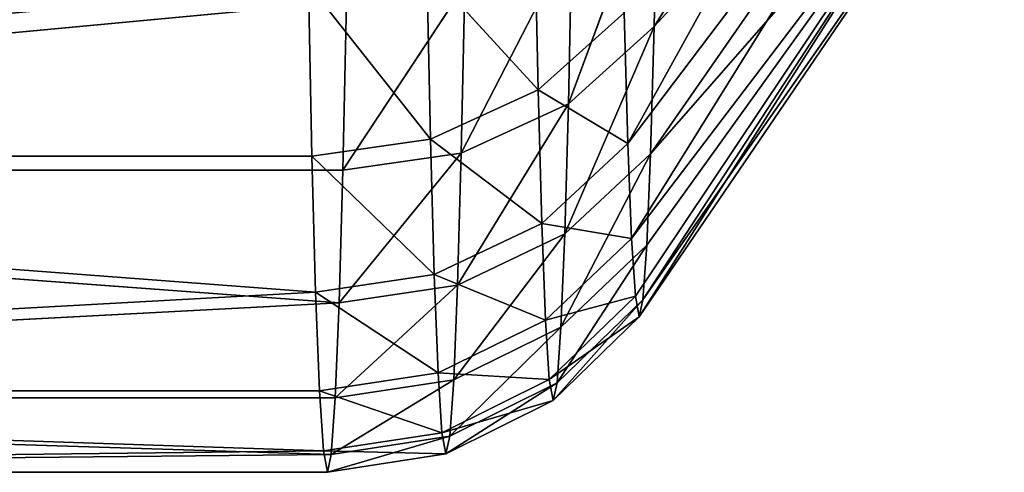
# Model space of a CAD drawing. Extents: x 243 to 718, y 0 to 178.
# Tile 95 of 157: x 507.143 to 507.749, y 166.677 to 166.956. Entities that reach past the tile are written whole.
import ezdxf

# ---------------------------------------------------------------- set-up
doc = ezdxf.new("R2010")
doc.units = 0
doc.header["$LTSCALE"] = 25.4
doc.layers.get('0').update_dxf_attribs({"color": 13, "linetype": 'CONTINUOUS'})

# ---------------------------------------------------------------- blocks, each defined once
blk = doc.blocks.new('EYE-FLEX-S-9070-9068-90671')
at = {"color": 7}
for p, q in [((50.97942, 169.59189, 48.35902), (50.9594, 169.93068, 48.14355)), ((50.97942, 169.59189, 48.35902), (50.9594, 169.93068, 48.14355)), ((49.36117, 169.51968, 48.37511), (49.22579, 169.90753, 48.16079)), ((49.36117, 169.51968, 48.37511), (49.22579, 169.90753, 48.16079)), ((50.68185, 169.82292, 48.14631), (50.75693, 169.5134, 48.36123)), ((50.97942, 169.59189, 48.35902), (50.68185, 169.82292, 48.14631)), ((50.97942, 169.59189, 48.35902), (50.68185, 169.82292, 48.14631)), ((50.68185, 169.82292, 48.14631), (50.75693, 169.5134, 48.36123)), ((49.36117, 169.51968, 48.37511), (49.50612, 169.80722, 48.158)), ((49.36117, 169.51968, 48.37511), (49.50612, 169.80722, 48.158)), ((49.58977, 169.46132, 48.37283), (49.50612, 169.80722, 48.158)), ((49.58977, 169.46132, 48.37283), (49.50612, 169.80722, 48.158)), ((50.29428, 169.42354, 48.36583), (50.39179, 169.75574, 48.1492)), ((50.29428, 169.42354, 48.36583), (50.39179, 169.75574, 48.1492)), ((50.39179, 169.75574, 48.1492), (50.52781, 169.45711, 48.36351)), ((50.75693, 169.5134, 48.36123), (50.39179, 169.75574, 48.1492)), ((50.75693, 169.5134, 48.36123), (50.39179, 169.75574, 48.1492)), ((50.39179, 169.75574, 48.1492), (50.52781, 169.45711, 48.36351)), ((49.58977, 169.46132, 48.37283), (49.79788, 169.74782, 48.1551)), ((49.58977, 169.46132, 48.37283), (49.79788, 169.74782, 48.1551)), ((50.05858, 169.41301, 48.36818), (49.79788, 169.74782, 48.1551)), ((49.82299, 169.42566, 48.37051), (49.79788, 169.74782, 48.1551)), ((50.05858, 169.41301, 48.36818), (49.79788, 169.74782, 48.1551)), ((49.82299, 169.42566, 48.37051), (49.79788, 169.74782, 48.1551)), ((50.09512, 169.73055, 48.15215), (50.05858, 169.41301, 48.36818)), ((50.09512, 169.73055, 48.15215), (50.05858, 169.41301, 48.36818)), ((50.09512, 169.73055, 48.15215), (50.29428, 169.42354, 48.36583)), ((50.09512, 169.73055, 48.15215), (50.29428, 169.42354, 48.36583)), ((51.19315, 169.6918, 48.3569), (50.97942, 169.59189, 48.35902)), ((51.19315, 169.6918, 48.3569), (50.97942, 169.59189, 48.35902)), ((50.99942, 169.54427, 48.41171), (51.19315, 169.6918, 48.3569)), ((50.99942, 169.54427, 48.41171), (51.19315, 169.6918, 48.3569)), ((49.12002, 169.55272, 48.43039), (48.90264, 169.65674, 48.43255)), ((49.12002, 169.55272, 48.43039), (48.90264, 169.65674, 48.43255)), ((51.21772, 169.64632, 48.40954), (50.99942, 169.54427, 48.41171)), ((51.21772, 169.64632, 48.40954), (50.99942, 169.54427, 48.41171)), ((51.01255, 169.51376, 48.4776), (51.21772, 169.64632, 48.40954)), ((51.01255, 169.51376, 48.4776), (51.21772, 169.64632, 48.40954)), ((49.10793, 169.52234, 48.49653), (48.88763, 169.62775, 48.49872)), ((48.88763, 169.62775, 48.49872), (49.12002, 169.55272, 48.43039)), ((48.88763, 169.62775, 48.49872), (49.12002, 169.55272, 48.43039)), ((49.10793, 169.52234, 48.49653), (48.88763, 169.62775, 48.49872)), ((48.88297, 169.61777, 48.57167), (49.10426, 169.51187, 48.56948)), ((48.88297, 169.61777, 48.57167), (49.10426, 169.51187, 48.56948)), ((48.88297, 169.61777, 48.57167), (49.10793, 169.52234, 48.49653)), ((48.88297, 169.61777, 48.57167), (49.10793, 169.52234, 48.49653)), ((51.23378, 169.61719, 48.4754), (51.01255, 169.51376, 48.4776)), ((51.23378, 169.61719, 48.4754), (51.01255, 169.51376, 48.4776)), ((51.01757, 169.50327, 48.55046), (51.23378, 169.61719, 48.4754)), ((51.01757, 169.50327, 48.55046), (51.23378, 169.61719, 48.4754)), ((51.01757, 169.50327, 48.55046), (51.23981, 169.60716, 48.54825)), ((51.01757, 169.50327, 48.55046), (51.23981, 169.60716, 48.54825)), ((51.23981, 169.60716, 48.54825), (51.02855, 169.50327, 49.6554)), ((51.23981, 169.60716, 48.54825), (51.02855, 169.50327, 49.6554)), ((49.12002, 169.55272, 48.43039), (49.13939, 169.60017, 48.37731)), ((49.12002, 169.55272, 48.43039), (49.13939, 169.60017, 48.37731)), ((49.36117, 169.51968, 48.37511), (49.13939, 169.60017, 48.37731)), ((49.36117, 169.51968, 48.37511), (49.13939, 169.60017, 48.37731)), ((50.97942, 169.59189, 48.35902), (50.75693, 169.5134, 48.36123)), ((50.97942, 169.59189, 48.35902), (50.75693, 169.5134, 48.36123)), ((50.77216, 169.4641, 48.41397), (50.97942, 169.59189, 48.35902)), ((50.77216, 169.4641, 48.41397), (50.97942, 169.59189, 48.35902)), ((50.99942, 169.54427, 48.41171), (50.97942, 169.59189, 48.35902)), ((50.99942, 169.54427, 48.41171), (50.97942, 169.59189, 48.35902)), ((49.10793, 169.52234, 48.49653), (49.12002, 169.55272, 48.43039)), ((49.10793, 169.52234, 48.49653), (49.12002, 169.55272, 48.43039)), ((49.34654, 169.47052, 48.42814), (49.12002, 169.55272, 48.43039)), ((49.12002, 169.55272, 48.43039), (49.36117, 169.51968, 48.37511)), ((49.12002, 169.55272, 48.43039), (49.36117, 169.51968, 48.37511)), ((49.34654, 169.47052, 48.42814), (49.12002, 169.55272, 48.43039)), ((50.99942, 169.54427, 48.41171), (50.77216, 169.4641, 48.41397)), ((50.99942, 169.54427, 48.41171), (50.77216, 169.4641, 48.41397)), ((50.78224, 169.43253, 48.47989), (50.99942, 169.54427, 48.41171)), ((50.78224, 169.43253, 48.47989), (50.99942, 169.54427, 48.41171)), ((51.01255, 169.51376, 48.4776), (50.99942, 169.54427, 48.41171)), ((51.01255, 169.51376, 48.4776), (50.99942, 169.54427, 48.41171)), ((49.10426, 169.51187, 48.56948), (49.10793, 169.52234, 48.49653)), ((49.10426, 169.51187, 48.56948), (49.10793, 169.52234, 48.49653)), ((49.33749, 169.43903, 48.49425), (49.10793, 169.52234, 48.49653)), ((49.10793, 169.52234, 48.49653), (49.34654, 169.47052, 48.42814)), ((49.10793, 169.52234, 48.49653), (49.34654, 169.47052, 48.42814)), ((49.33749, 169.43903, 48.49425), (49.10793, 169.52234, 48.49653)), ((49.34654, 169.47052, 48.42814), (49.36117, 169.51968, 48.37511)), ((49.34654, 169.47052, 48.42814), (49.36117, 169.51968, 48.37511)), ((49.58977, 169.46132, 48.37283), (49.36117, 169.51968, 48.37511)), ((49.58977, 169.46132, 48.37283), (49.36117, 169.51968, 48.37511)), ((49.10426, 169.51187, 48.56948), (49.11525, 169.51187, 49.67442)), ((49.10426, 169.51187, 48.56948), (49.11525, 169.51187, 49.67442)), ((49.10426, 169.51187, 48.56948), (49.33487, 169.42819, 48.56718)), ((49.10426, 169.51187, 48.56948), (49.33487, 169.42819, 48.56718)), ((49.10426, 169.51187, 48.56948), (49.33749, 169.43903, 48.49425)), ((49.10426, 169.51187, 48.56948), (49.33749, 169.43903, 48.49425)), ((49.33487, 169.42819, 48.56718), (49.11525, 169.51187, 49.67442)), ((49.33487, 169.42819, 48.56718), (49.11525, 169.51187, 49.67442)), ((50.75693, 169.5134, 48.36123), (50.52781, 169.45711, 48.36351)), ((50.75693, 169.5134, 48.36123), (50.52781, 169.45711, 48.36351)), ((50.53815, 169.4066, 48.4163), (50.75693, 169.5134, 48.36123)), ((50.53815, 169.4066, 48.4163), (50.75693, 169.5134, 48.36123)), ((50.77216, 169.4641, 48.41397), (50.75693, 169.5134, 48.36123)), ((50.77216, 169.4641, 48.41397), (50.75693, 169.5134, 48.36123)), ((51.01255, 169.51376, 48.4776), (50.78224, 169.43253, 48.47989)), ((51.01255, 169.51376, 48.4776), (50.78224, 169.43253, 48.47989)), ((50.78621, 169.42166, 48.55276), (51.01255, 169.51376, 48.4776)), ((50.78621, 169.42166, 48.55276), (51.01255, 169.51376, 48.4776)), ((51.01757, 169.50327, 48.55046), (51.01255, 169.51376, 48.4776)), ((51.01757, 169.50327, 48.55046), (51.01255, 169.51376, 48.4776)), ((50.78621, 169.42166, 48.55276), (51.02855, 169.50327, 49.6554)), ((50.78621, 169.42166, 48.55276), (51.01757, 169.50327, 48.55046)), ((50.78621, 169.42166, 48.55276), (51.02855, 169.50327, 49.6554)), ((50.78621, 169.42166, 48.55276), (51.01757, 169.50327, 48.55046)), ((51.01757, 169.50327, 48.55046), (51.02855, 169.50327, 49.6554)), ((51.01757, 169.50327, 48.55046), (51.02855, 169.50327, 49.6554)), ((49.33749, 169.43903, 48.49425), (49.34654, 169.47052, 48.42814)), ((49.33749, 169.43903, 48.49425), (49.34654, 169.47052, 48.42814)), ((49.58003, 169.4109, 48.42582), (49.34654, 169.47052, 48.42814)), ((49.34654, 169.47052, 48.42814), (49.58977, 169.46132, 48.37283)), ((49.34654, 169.47052, 48.42814), (49.58977, 169.46132, 48.37283)), ((49.58003, 169.4109, 48.42582), (49.34654, 169.47052, 48.42814)), ((50.77216, 169.4641, 48.41397), (50.53815, 169.4066, 48.4163)), ((50.77216, 169.4641, 48.41397), (50.53815, 169.4066, 48.4163)), ((50.54509, 169.37425, 48.48225), (50.77216, 169.4641, 48.41397)), ((50.54509, 169.37425, 48.48225), (50.77216, 169.4641, 48.41397)), ((50.78224, 169.43253, 48.47989), (50.77216, 169.4641, 48.41397)), ((50.78224, 169.43253, 48.47989), (50.77216, 169.4641, 48.41397)), ((49.58003, 169.4109, 48.42582), (49.58977, 169.46132, 48.37283)), ((49.58003, 169.4109, 48.42582), (49.58977, 169.46132, 48.37283)), ((49.82299, 169.42566, 48.37051), (49.58977, 169.46132, 48.37283)), ((49.82299, 169.42566, 48.37051), (49.58977, 169.46132, 48.37283)), ((50.52781, 169.45711, 48.36351), (50.29428, 169.42354, 48.36583)), ((50.52781, 169.45711, 48.36351), (50.29428, 169.42354, 48.36583)), ((50.29962, 169.37231, 48.41867), (50.52781, 169.45711, 48.36351)), ((50.29962, 169.37231, 48.41867), (50.52781, 169.45711, 48.36351)), ((50.53815, 169.4066, 48.4163), (50.52781, 169.45711, 48.36351)), ((50.53815, 169.4066, 48.4163), (50.52781, 169.45711, 48.36351)), ((49.33487, 169.42819, 48.56718), (49.33749, 169.43903, 48.49425)), ((49.33487, 169.42819, 48.56718), (49.33749, 169.43903, 48.49425)), ((49.57412, 169.37862, 48.4919), (49.33749, 169.43903, 48.49425)), ((49.33749, 169.43903, 48.49425), (49.58003, 169.4109, 48.42582)), ((49.33749, 169.43903, 48.49425), (49.58003, 169.4109, 48.42582)), ((49.57412, 169.37862, 48.4919), (49.33749, 169.43903, 48.49425)), ((50.78224, 169.43253, 48.47989), (50.54509, 169.37425, 48.48225)), ((50.78224, 169.43253, 48.47989), (50.54509, 169.37425, 48.48225)), ((50.54797, 169.36311, 48.55513), (50.78224, 169.43253, 48.47989)), ((50.54797, 169.36311, 48.55513), (50.78224, 169.43253, 48.47989)), ((50.78621, 169.42166, 48.55276), (50.78224, 169.43253, 48.47989)), ((50.78621, 169.42166, 48.55276), (50.78224, 169.43253, 48.47989)), ((49.33487, 169.42819, 48.56718), (49.58356, 169.36751, 49.66976)), ((49.33487, 169.42819, 48.56718), (49.57258, 169.36751, 48.56482)), ((49.33487, 169.42819, 48.56718), (49.58356, 169.36751, 49.66976)), ((49.33487, 169.42819, 48.56718), (49.57258, 169.36751, 48.56482)), ((49.33487, 169.42819, 48.56718), (49.57412, 169.37862, 48.4919)), ((49.33487, 169.42819, 48.56718), (49.57412, 169.37862, 48.4919)), ((49.58003, 169.4109, 48.42582), (49.82299, 169.42566, 48.37051)), ((49.58003, 169.4109, 48.42582), (49.82299, 169.42566, 48.37051)), ((49.81824, 169.37448, 48.42345), (49.82299, 169.42566, 48.37051)), ((49.81824, 169.37448, 48.42345), (49.82299, 169.42566, 48.37051)), ((50.05858, 169.41301, 48.36818), (49.82299, 169.42566, 48.37051)), ((50.05858, 169.41301, 48.36818), (49.82299, 169.42566, 48.37051)), ((50.29428, 169.42354, 48.36583), (50.05858, 169.41301, 48.36818)), ((50.29428, 169.42354, 48.36583), (50.05858, 169.41301, 48.36818)), ((50.05888, 169.36157, 48.42106), (50.29428, 169.42354, 48.36583)), ((50.05888, 169.36157, 48.42106), (50.29428, 169.42354, 48.36583)), ((50.29962, 169.37231, 48.41867), (50.29428, 169.42354, 48.36583)), ((50.29962, 169.37231, 48.41867), (50.29428, 169.42354, 48.36583)), ((50.54797, 169.36311, 48.55513), (50.78621, 169.42166, 48.55276)), ((50.54797, 169.36311, 48.55513), (50.78621, 169.42166, 48.55276)), ((50.78621, 169.42166, 48.55276), (50.55895, 169.36311, 49.66007)), ((50.78621, 169.42166, 48.55276), (50.55895, 169.36311, 49.66007)), ((49.57412, 169.37862, 48.4919), (49.58003, 169.4109, 48.42582)), ((49.57412, 169.37862, 48.4919), (49.58003, 169.4109, 48.42582)), ((49.81824, 169.37448, 48.42345), (49.58003, 169.4109, 48.42582)), ((49.81824, 169.37448, 48.42345), (49.58003, 169.4109, 48.42582)), ((49.81824, 169.37448, 48.42345), (50.05858, 169.41301, 48.36818)), ((49.81824, 169.37448, 48.42345), (50.05858, 169.41301, 48.36818)), ((50.05888, 169.36157, 48.42106), (50.05858, 169.41301, 48.36818)), ((50.05888, 169.36157, 48.42106), (50.05858, 169.41301, 48.36818)), ((50.53815, 169.4066, 48.4163), (50.29962, 169.37231, 48.41867)), ((50.53815, 169.4066, 48.4163), (50.29962, 169.37231, 48.41867)), ((50.30336, 169.33949, 48.48465), (50.53815, 169.4066, 48.4163)), ((50.30336, 169.33949, 48.48465), (50.53815, 169.4066, 48.4163)), ((50.54509, 169.37425, 48.48225), (50.53815, 169.4066, 48.4163)), ((50.54509, 169.37425, 48.48225), (50.53815, 169.4066, 48.4163)), ((49.57258, 169.36751, 48.56482), (49.57412, 169.37862, 48.4919)), ((49.57258, 169.36751, 48.56482), (49.57412, 169.37862, 48.4919)), ((49.81552, 169.34169, 48.4895), (49.57412, 169.37862, 48.4919)), ((49.57412, 169.37862, 48.4919), (49.81824, 169.37448, 48.42345)), ((49.57412, 169.37862, 48.4919), (49.81824, 169.37448, 48.42345)), ((49.81552, 169.34169, 48.4895), (49.57412, 169.37862, 48.4919)), ((49.81552, 169.34169, 48.4895), (49.81824, 169.37448, 48.42345)), ((49.81552, 169.34169, 48.4895), (49.81824, 169.37448, 48.42345)), ((50.05888, 169.36157, 48.42106), (49.81824, 169.37448, 48.42345)), ((50.05888, 169.36157, 48.42106), (49.81824, 169.37448, 48.42345)), ((50.29962, 169.37231, 48.41867), (50.05888, 169.36157, 48.42106)), ((50.29962, 169.37231, 48.41867), (50.05888, 169.36157, 48.42106)), ((50.05938, 169.32861, 48.48707), (50.29962, 169.37231, 48.41867)), ((50.05938, 169.32861, 48.48707), (50.29962, 169.37231, 48.41867)), ((50.30336, 169.33949, 48.48465), (50.29962, 169.37231, 48.41867)), ((50.30336, 169.33949, 48.48465), (50.29962, 169.37231, 48.41867)), ((50.54509, 169.37425, 48.48225), (50.30336, 169.33949, 48.48465)), ((50.54509, 169.37425, 48.48225), (50.30336, 169.33949, 48.48465)), ((50.30514, 169.3282, 48.55754), (50.54509, 169.37425, 48.48225)), ((50.30514, 169.3282, 48.55754), (50.54509, 169.37425, 48.48225)), ((50.54797, 169.36311, 48.55513), (50.54509, 169.37425, 48.48225)), ((50.54797, 169.36311, 48.55513), (50.54509, 169.37425, 48.48225)), ((49.57258, 169.36751, 48.56482), (49.58356, 169.36751, 49.66976)), ((49.57258, 169.36751, 48.56482), (49.58356, 169.36751, 49.66976)), ((49.57258, 169.36751, 48.56482), (49.81509, 169.33041, 48.56241)), ((49.57258, 169.36751, 48.56482), (49.81509, 169.33041, 48.56241)), ((49.57258, 169.36751, 48.56482), (49.81552, 169.34169, 48.4895)), ((49.57258, 169.36751, 48.56482), (49.81552, 169.34169, 48.4895)), ((49.81509, 169.33041, 48.56241), (49.58356, 169.36751, 49.66976)), ((49.81509, 169.33041, 48.56241), (49.58356, 169.36751, 49.66976)), ((49.81552, 169.34169, 48.4895), (50.05888, 169.36157, 48.42106)), ((49.81552, 169.34169, 48.4895), (50.05888, 169.36157, 48.42106)), ((50.05938, 169.32861, 48.48707), (50.05888, 169.36157, 48.42106)), ((50.05938, 169.32861, 48.48707), (50.05888, 169.36157, 48.42106)), ((50.30514, 169.3282, 48.55754), (50.55895, 169.36311, 49.66007)), ((50.30514, 169.3282, 48.55754), (50.54797, 169.36311, 48.55513)), ((50.30514, 169.3282, 48.55754), (50.55895, 169.36311, 49.66007)), ((50.30514, 169.3282, 48.55754), (50.54797, 169.36311, 48.55513)), ((50.54797, 169.36311, 48.55513), (50.55895, 169.36311, 49.66007)), ((50.54797, 169.36311, 48.55513), (50.55895, 169.36311, 49.66007)), ((49.81509, 169.33041, 48.56241), (49.81552, 169.34169, 48.4895)), ((49.81509, 169.33041, 48.56241), (49.81552, 169.34169, 48.4895)), ((50.05938, 169.32861, 48.48707), (49.81552, 169.34169, 48.4895)), ((50.05938, 169.32861, 48.48707), (49.81552, 169.34169, 48.4895)), ((50.30336, 169.33949, 48.48465), (50.05938, 169.32861, 48.48707)), ((50.30336, 169.33949, 48.48465), (50.05938, 169.32861, 48.48707)), ((50.06006, 169.31728, 48.55998), (50.30336, 169.33949, 48.48465)), ((50.06006, 169.31728, 48.55998), (50.30336, 169.33949, 48.48465)), ((50.30514, 169.3282, 48.55754), (50.30336, 169.33949, 48.48465)), ((50.30514, 169.3282, 48.55754), (50.30336, 169.33949, 48.48465)), ((49.81509, 169.33041, 48.56241), (50.07104, 169.31728, 49.66492)), ((49.81509, 169.33041, 48.56241), (50.06006, 169.31728, 48.55998)), ((49.81509, 169.33041, 48.56241), (50.07104, 169.31728, 49.66492)), ((49.81509, 169.33041, 48.56241), (50.06006, 169.31728, 48.55998)), ((49.81509, 169.33041, 48.56241), (50.05938, 169.32861, 48.48707)), ((49.81509, 169.33041, 48.56241), (50.05938, 169.32861, 48.48707)), ((50.06006, 169.31728, 48.55998), (50.05938, 169.32861, 48.48707)), ((50.06006, 169.31728, 48.55998), (50.05938, 169.32861, 48.48707)), ((50.06006, 169.31728, 48.55998), (50.30514, 169.3282, 48.55754)), ((50.06006, 169.31728, 48.55998), (50.30514, 169.3282, 48.55754)), ((50.30514, 169.3282, 48.55754), (50.07104, 169.31728, 49.66492)), ((50.30514, 169.3282, 48.55754), (50.07104, 169.31728, 49.66492)), ((50.06006, 169.31728, 48.55998), (50.07104, 169.31728, 49.66492)), ((50.06006, 169.31728, 48.55998), (50.07104, 169.31728, 49.66492))]:
    blk.add_line(p, q, dxfattribs=at)
mesh = blk.add_polyface(dxfattribs=at)
corners = [(50.97942, 169.59189, 48.35902), (50.68185, 169.82292, 48.14631), (50.9594, 169.93068, 48.14355)]
mesh.append_faces([[corners[k] for k in face] for face in [(0, 1, 2)]], dxfattribs={"color": 7})
mesh = blk.add_polyface(dxfattribs=at)
corners = [(51.19315, 169.6918, 48.3569), (50.97942, 169.59189, 48.35902), (50.9594, 169.93068, 48.14355)]
mesh.append_faces([[corners[k] for k in face] for face in [(0, 1, 2)]], dxfattribs={"color": 7})
mesh = blk.add_polyface(dxfattribs=at)
corners = [(49.36117, 169.51968, 48.37511), (49.13939, 169.60017, 48.37731), (49.22579, 169.90753, 48.16079)]
mesh.append_faces([[corners[k] for k in face] for face in [(0, 1, 2)]], dxfattribs={"color": 7})
mesh = blk.add_polyface(dxfattribs=at)
corners = [(49.50612, 169.80722, 48.158), (49.36117, 169.51968, 48.37511), (49.22579, 169.90753, 48.16079)]
mesh.append_faces([[corners[k] for k in face] for face in [(0, 1, 2)]], dxfattribs={"color": 7})
mesh = blk.add_polyface(dxfattribs=at)
corners = [(50.75693, 169.5134, 48.36123), (50.39179, 169.75574, 48.1492), (50.68185, 169.82292, 48.14631)]
mesh.append_faces([[corners[k] for k in face] for face in [(0, 1, 2)]], dxfattribs={"color": 7})
mesh = blk.add_polyface(dxfattribs=at)
corners = [(50.97942, 169.59189, 48.35902), (50.75693, 169.5134, 48.36123), (50.68185, 169.82292, 48.14631)]
mesh.append_faces([[corners[k] for k in face] for face in [(0, 1, 2)]], dxfattribs={"color": 7})
mesh = blk.add_polyface(dxfattribs=at)
corners = [(49.58977, 169.46132, 48.37283), (49.36117, 169.51968, 48.37511), (49.50612, 169.80722, 48.158)]
mesh.append_faces([[corners[k] for k in face] for face in [(0, 1, 2)]], dxfattribs={"color": 7})
mesh = blk.add_polyface(dxfattribs=at)
corners = [(49.79788, 169.74782, 48.1551), (49.58977, 169.46132, 48.37283), (49.50612, 169.80722, 48.158)]
mesh.append_faces([[corners[k] for k in face] for face in [(0, 1, 2)]], dxfattribs={"color": 7})
mesh = blk.add_polyface(dxfattribs=at)
corners = [(50.39179, 169.75574, 48.1492), (50.29428, 169.42354, 48.36583), (50.09512, 169.73055, 48.15215)]
mesh.append_faces([[corners[k] for k in face] for face in [(0, 1, 2)]], dxfattribs={"color": 7})
mesh = blk.add_polyface(dxfattribs=at)
corners = [(50.52781, 169.45711, 48.36351), (50.29428, 169.42354, 48.36583), (50.39179, 169.75574, 48.1492)]
mesh.append_faces([[corners[k] for k in face] for face in [(0, 1, 2)]], dxfattribs={"color": 7})
mesh = blk.add_polyface(dxfattribs=at)
corners = [(50.75693, 169.5134, 48.36123), (50.52781, 169.45711, 48.36351), (50.39179, 169.75574, 48.1492)]
mesh.append_faces([[corners[k] for k in face] for face in [(0, 1, 2)]], dxfattribs={"color": 7})
mesh = blk.add_polyface(dxfattribs=at)
corners = [(49.82299, 169.42566, 48.37051), (49.58977, 169.46132, 48.37283), (49.79788, 169.74782, 48.1551)]
mesh.append_faces([[corners[k] for k in face] for face in [(0, 1, 2)]], dxfattribs={"color": 7})
mesh = blk.add_polyface(dxfattribs=at)
corners = [(50.09512, 169.73055, 48.15215), (50.05858, 169.41301, 48.36818), (49.79788, 169.74782, 48.1551)]
mesh.append_faces([[corners[k] for k in face] for face in [(0, 1, 2)]], dxfattribs={"color": 7})
mesh = blk.add_polyface(dxfattribs=at)
corners = [(50.05858, 169.41301, 48.36818), (49.82299, 169.42566, 48.37051), (49.79788, 169.74782, 48.1551)]
mesh.append_faces([[corners[k] for k in face] for face in [(0, 1, 2)]], dxfattribs={"color": 7})
mesh = blk.add_polyface(dxfattribs=at)
corners = [(48.68409, 169.74484, 49.6787), (48.88297, 169.61777, 48.57167), (49.11525, 169.51187, 49.67442)]
mesh.append_faces([[corners[k] for k in face] for face in [(0, 1, 2)]], dxfattribs={"color": 7})
mesh = blk.add_polyface(dxfattribs=at)
corners = [(50.29428, 169.42354, 48.36583), (50.05858, 169.41301, 48.36818), (50.09512, 169.73055, 48.15215)]
mesh.append_faces([[corners[k] for k in face] for face in [(0, 1, 2)]], dxfattribs={"color": 7})
mesh = blk.add_polyface(dxfattribs=at)
corners = [(51.02855, 169.50327, 49.6554), (51.23981, 169.60716, 48.54825), (51.46178, 169.73235, 49.6511)]
mesh.append_faces([[corners[k] for k in face] for face in [(0, 1, 2)]], dxfattribs={"color": 7})
mesh = blk.add_polyface(dxfattribs=at)
corners = [(51.19315, 169.6918, 48.3569), (50.99942, 169.54427, 48.41171), (50.97942, 169.59189, 48.35902)]
mesh.append_faces([[corners[k] for k in face] for face in [(0, 1, 2)]], dxfattribs={"color": 7})
mesh = blk.add_polyface(dxfattribs=at)
corners = [(51.21772, 169.64632, 48.40954), (50.99942, 169.54427, 48.41171), (51.19315, 169.6918, 48.3569)]
mesh.append_faces([[corners[k] for k in face] for face in [(0, 1, 2)]], dxfattribs={"color": 7})
mesh = blk.add_polyface(dxfattribs=at)
corners = [(48.88763, 169.62775, 48.49872), (48.90264, 169.65674, 48.43255), (49.12002, 169.55272, 48.43039)]
mesh.append_faces([[corners[k] for k in face] for face in [(0, 1, 2)]], dxfattribs={"color": 7})
mesh = blk.add_polyface(dxfattribs=at)
corners = [(49.13939, 169.60017, 48.37731), (49.12002, 169.55272, 48.43039), (48.90264, 169.65674, 48.43255)]
mesh.append_faces([[corners[k] for k in face] for face in [(0, 1, 2)]], dxfattribs={"color": 7})
mesh = blk.add_polyface(dxfattribs=at)
corners = [(51.01255, 169.51376, 48.4776), (50.99942, 169.54427, 48.41171), (51.21772, 169.64632, 48.40954)]
mesh.append_faces([[corners[k] for k in face] for face in [(0, 1, 2)]], dxfattribs={"color": 7})
mesh = blk.add_polyface(dxfattribs=at)
corners = [(51.01255, 169.51376, 48.4776), (51.21772, 169.64632, 48.40954), (51.23378, 169.61719, 48.4754)]
mesh.append_faces([[corners[k] for k in face] for face in [(0, 1, 2)]], dxfattribs={"color": 7})
mesh = blk.add_polyface(dxfattribs=at)
corners = [(48.88297, 169.61777, 48.57167), (48.88763, 169.62775, 48.49872), (49.10793, 169.52234, 48.49653)]
mesh.append_faces([[corners[k] for k in face] for face in [(0, 1, 2)]], dxfattribs={"color": 7})
mesh = blk.add_polyface(dxfattribs=at)
corners = [(48.88763, 169.62775, 48.49872), (49.12002, 169.55272, 48.43039), (49.10793, 169.52234, 48.49653)]
mesh.append_faces([[corners[k] for k in face] for face in [(0, 1, 2)]], dxfattribs={"color": 7})
mesh = blk.add_polyface(dxfattribs=at)
corners = [(49.11525, 169.51187, 49.67442), (48.88297, 169.61777, 48.57167), (49.10426, 169.51187, 48.56948)]
mesh.append_faces([[corners[k] for k in face] for face in [(0, 1, 2)]], dxfattribs={"color": 7})
mesh = blk.add_polyface(dxfattribs=at)
corners = [(48.88297, 169.61777, 48.57167), (49.10793, 169.52234, 48.49653), (49.10426, 169.51187, 48.56948)]
mesh.append_faces([[corners[k] for k in face] for face in [(0, 1, 2)]], dxfattribs={"color": 7})
mesh = blk.add_polyface(dxfattribs=at)
corners = [(51.01757, 169.50327, 48.55046), (51.01255, 169.51376, 48.4776), (51.23378, 169.61719, 48.4754)]
mesh.append_faces([[corners[k] for k in face] for face in [(0, 1, 2)]], dxfattribs={"color": 7})
mesh = blk.add_polyface(dxfattribs=at)
corners = [(51.01757, 169.50327, 48.55046), (51.23378, 169.61719, 48.4754), (51.23981, 169.60716, 48.54825)]
mesh.append_faces([[corners[k] for k in face] for face in [(0, 1, 2)]], dxfattribs={"color": 7})
mesh = blk.add_polyface(dxfattribs=at)
corners = [(51.02855, 169.50327, 49.6554), (51.01757, 169.50327, 48.55046), (51.23981, 169.60716, 48.54825)]
mesh.append_faces([[corners[k] for k in face] for face in [(0, 1, 2)]], dxfattribs={"color": 7})
mesh = blk.add_polyface(dxfattribs=at)
corners = [(49.36117, 169.51968, 48.37511), (49.12002, 169.55272, 48.43039), (49.13939, 169.60017, 48.37731)]
mesh.append_faces([[corners[k] for k in face] for face in [(0, 1, 2)]], dxfattribs={"color": 7})
mesh = blk.add_polyface(dxfattribs=at)
corners = [(50.97942, 169.59189, 48.35902), (50.77216, 169.4641, 48.41397), (50.75693, 169.5134, 48.36123)]
mesh.append_faces([[corners[k] for k in face] for face in [(0, 1, 2)]], dxfattribs={"color": 7})
mesh = blk.add_polyface(dxfattribs=at)
corners = [(50.99942, 169.54427, 48.41171), (50.77216, 169.4641, 48.41397), (50.97942, 169.59189, 48.35902)]
mesh.append_faces([[corners[k] for k in face] for face in [(0, 1, 2)]], dxfattribs={"color": 7})
mesh = blk.add_polyface(dxfattribs=at)
corners = [(49.10793, 169.52234, 48.49653), (49.12002, 169.55272, 48.43039), (49.34654, 169.47052, 48.42814)]
mesh.append_faces([[corners[k] for k in face] for face in [(0, 1, 2)]], dxfattribs={"color": 7})
mesh = blk.add_polyface(dxfattribs=at)
corners = [(49.36117, 169.51968, 48.37511), (49.34654, 169.47052, 48.42814), (49.12002, 169.55272, 48.43039)]
mesh.append_faces([[corners[k] for k in face] for face in [(0, 1, 2)]], dxfattribs={"color": 7})
mesh = blk.add_polyface(dxfattribs=at)
corners = [(50.78224, 169.43253, 48.47989), (50.77216, 169.4641, 48.41397), (50.99942, 169.54427, 48.41171)]
mesh.append_faces([[corners[k] for k in face] for face in [(0, 1, 2)]], dxfattribs={"color": 7})
mesh = blk.add_polyface(dxfattribs=at)
corners = [(50.78224, 169.43253, 48.47989), (50.99942, 169.54427, 48.41171), (51.01255, 169.51376, 48.4776)]
mesh.append_faces([[corners[k] for k in face] for face in [(0, 1, 2)]], dxfattribs={"color": 7})
mesh = blk.add_polyface(dxfattribs=at)
corners = [(49.10426, 169.51187, 48.56948), (49.10793, 169.52234, 48.49653), (49.33749, 169.43903, 48.49425)]
mesh.append_faces([[corners[k] for k in face] for face in [(0, 1, 2)]], dxfattribs={"color": 7})
mesh = blk.add_polyface(dxfattribs=at)
corners = [(49.10793, 169.52234, 48.49653), (49.34654, 169.47052, 48.42814), (49.33749, 169.43903, 48.49425)]
mesh.append_faces([[corners[k] for k in face] for face in [(0, 1, 2)]], dxfattribs={"color": 7})
mesh = blk.add_polyface(dxfattribs=at)
corners = [(49.58977, 169.46132, 48.37283), (49.34654, 169.47052, 48.42814), (49.36117, 169.51968, 48.37511)]
mesh.append_faces([[corners[k] for k in face] for face in [(0, 1, 2)]], dxfattribs={"color": 7})
mesh = blk.add_polyface(dxfattribs=at)
corners = [(49.11525, 169.51187, 49.67442), (49.10426, 169.51187, 48.56948), (49.33487, 169.42819, 48.56718)]
mesh.append_faces([[corners[k] for k in face] for face in [(0, 1, 2)]], dxfattribs={"color": 7})
mesh = blk.add_polyface(dxfattribs=at)
corners = [(49.10426, 169.51187, 48.56948), (49.33749, 169.43903, 48.49425), (49.33487, 169.42819, 48.56718)]
mesh.append_faces([[corners[k] for k in face] for face in [(0, 1, 2)]], dxfattribs={"color": 7})
mesh = blk.add_polyface(dxfattribs=at)
corners = [(49.11525, 169.51187, 49.67442), (49.33487, 169.42819, 48.56718), (49.58356, 169.36751, 49.66976)]
mesh.append_faces([[corners[k] for k in face] for face in [(0, 1, 2)]], dxfattribs={"color": 7})
mesh = blk.add_polyface(dxfattribs=at)
corners = [(50.75693, 169.5134, 48.36123), (50.53815, 169.4066, 48.4163), (50.52781, 169.45711, 48.36351)]
mesh.append_faces([[corners[k] for k in face] for face in [(0, 1, 2)]], dxfattribs={"color": 7})
mesh = blk.add_polyface(dxfattribs=at)
corners = [(50.77216, 169.4641, 48.41397), (50.53815, 169.4066, 48.4163), (50.75693, 169.5134, 48.36123)]
mesh.append_faces([[corners[k] for k in face] for face in [(0, 1, 2)]], dxfattribs={"color": 7})
mesh = blk.add_polyface(dxfattribs=at)
corners = [(50.78621, 169.42166, 48.55276), (50.78224, 169.43253, 48.47989), (51.01255, 169.51376, 48.4776)]
mesh.append_faces([[corners[k] for k in face] for face in [(0, 1, 2)]], dxfattribs={"color": 7})
mesh = blk.add_polyface(dxfattribs=at)
corners = [(50.78621, 169.42166, 48.55276), (51.01255, 169.51376, 48.4776), (51.01757, 169.50327, 48.55046)]
mesh.append_faces([[corners[k] for k in face] for face in [(0, 1, 2)]], dxfattribs={"color": 7})
mesh = blk.add_polyface(dxfattribs=at)
corners = [(50.55895, 169.36311, 49.66007), (50.78621, 169.42166, 48.55276), (51.02855, 169.50327, 49.6554)]
mesh.append_faces([[corners[k] for k in face] for face in [(0, 1, 2)]], dxfattribs={"color": 7})
mesh = blk.add_polyface(dxfattribs=at)
corners = [(51.02855, 169.50327, 49.6554), (50.78621, 169.42166, 48.55276), (51.01757, 169.50327, 48.55046)]
mesh.append_faces([[corners[k] for k in face] for face in [(0, 1, 2)]], dxfattribs={"color": 7})
mesh = blk.add_polyface(dxfattribs=at)
corners = [(49.33749, 169.43903, 48.49425), (49.34654, 169.47052, 48.42814), (49.58003, 169.4109, 48.42582)]
mesh.append_faces([[corners[k] for k in face] for face in [(0, 1, 2)]], dxfattribs={"color": 7})
mesh = blk.add_polyface(dxfattribs=at)
corners = [(49.58977, 169.46132, 48.37283), (49.58003, 169.4109, 48.42582), (49.34654, 169.47052, 48.42814)]
mesh.append_faces([[corners[k] for k in face] for face in [(0, 1, 2)]], dxfattribs={"color": 7})
mesh = blk.add_polyface(dxfattribs=at)
corners = [(50.54509, 169.37425, 48.48225), (50.53815, 169.4066, 48.4163), (50.77216, 169.4641, 48.41397)]
mesh.append_faces([[corners[k] for k in face] for face in [(0, 1, 2)]], dxfattribs={"color": 7})
mesh = blk.add_polyface(dxfattribs=at)
corners = [(50.54509, 169.37425, 48.48225), (50.77216, 169.4641, 48.41397), (50.78224, 169.43253, 48.47989)]
mesh.append_faces([[corners[k] for k in face] for face in [(0, 1, 2)]], dxfattribs={"color": 7})
mesh = blk.add_polyface(dxfattribs=at)
corners = [(49.58003, 169.4109, 48.42582), (49.58977, 169.46132, 48.37283), (49.82299, 169.42566, 48.37051)]
mesh.append_faces([[corners[k] for k in face] for face in [(0, 1, 2)]], dxfattribs={"color": 7})
mesh = blk.add_polyface(dxfattribs=at)
corners = [(50.29962, 169.37231, 48.41867), (50.29428, 169.42354, 48.36583), (50.52781, 169.45711, 48.36351)]
mesh.append_faces([[corners[k] for k in face] for face in [(0, 1, 2)]], dxfattribs={"color": 7})
mesh = blk.add_polyface(dxfattribs=at)
corners = [(50.29962, 169.37231, 48.41867), (50.52781, 169.45711, 48.36351), (50.53815, 169.4066, 48.4163)]
mesh.append_faces([[corners[k] for k in face] for face in [(0, 1, 2)]], dxfattribs={"color": 7})
mesh = blk.add_polyface(dxfattribs=at)
corners = [(49.33487, 169.42819, 48.56718), (49.33749, 169.43903, 48.49425), (49.57412, 169.37862, 48.4919)]
mesh.append_faces([[corners[k] for k in face] for face in [(0, 1, 2)]], dxfattribs={"color": 7})
mesh = blk.add_polyface(dxfattribs=at)
corners = [(49.33749, 169.43903, 48.49425), (49.58003, 169.4109, 48.42582), (49.57412, 169.37862, 48.4919)]
mesh.append_faces([[corners[k] for k in face] for face in [(0, 1, 2)]], dxfattribs={"color": 7})
mesh = blk.add_polyface(dxfattribs=at)
corners = [(50.54797, 169.36311, 48.55513), (50.54509, 169.37425, 48.48225), (50.78224, 169.43253, 48.47989)]
mesh.append_faces([[corners[k] for k in face] for face in [(0, 1, 2)]], dxfattribs={"color": 7})
mesh = blk.add_polyface(dxfattribs=at)
corners = [(50.54797, 169.36311, 48.55513), (50.78224, 169.43253, 48.47989), (50.78621, 169.42166, 48.55276)]
mesh.append_faces([[corners[k] for k in face] for face in [(0, 1, 2)]], dxfattribs={"color": 7})
mesh = blk.add_polyface(dxfattribs=at)
corners = [(49.58356, 169.36751, 49.66976), (49.33487, 169.42819, 48.56718), (49.57258, 169.36751, 48.56482)]
mesh.append_faces([[corners[k] for k in face] for face in [(0, 1, 2)]], dxfattribs={"color": 7})
mesh = blk.add_polyface(dxfattribs=at)
corners = [(49.33487, 169.42819, 48.56718), (49.57412, 169.37862, 48.4919), (49.57258, 169.36751, 48.56482)]
mesh.append_faces([[corners[k] for k in face] for face in [(0, 1, 2)]], dxfattribs={"color": 7})
mesh = blk.add_polyface(dxfattribs=at)
corners = [(49.58003, 169.4109, 48.42582), (49.82299, 169.42566, 48.37051), (49.81824, 169.37448, 48.42345)]
mesh.append_faces([[corners[k] for k in face] for face in [(0, 1, 2)]], dxfattribs={"color": 7})
mesh = blk.add_polyface(dxfattribs=at)
corners = [(49.81824, 169.37448, 48.42345), (49.82299, 169.42566, 48.37051), (50.05858, 169.41301, 48.36818)]
mesh.append_faces([[corners[k] for k in face] for face in [(0, 1, 2)]], dxfattribs={"color": 7})
mesh = blk.add_polyface(dxfattribs=at)
corners = [(50.05888, 169.36157, 48.42106), (50.05858, 169.41301, 48.36818), (50.29428, 169.42354, 48.36583)]
mesh.append_faces([[corners[k] for k in face] for face in [(0, 1, 2)]], dxfattribs={"color": 7})
mesh = blk.add_polyface(dxfattribs=at)
corners = [(50.05888, 169.36157, 48.42106), (50.29428, 169.42354, 48.36583), (50.29962, 169.37231, 48.41867)]
mesh.append_faces([[corners[k] for k in face] for face in [(0, 1, 2)]], dxfattribs={"color": 7})
mesh = blk.add_polyface(dxfattribs=at)
corners = [(50.55895, 169.36311, 49.66007), (50.54797, 169.36311, 48.55513), (50.78621, 169.42166, 48.55276)]
mesh.append_faces([[corners[k] for k in face] for face in [(0, 1, 2)]], dxfattribs={"color": 7})
mesh = blk.add_polyface(dxfattribs=at)
corners = [(49.57412, 169.37862, 48.4919), (49.58003, 169.4109, 48.42582), (49.81824, 169.37448, 48.42345)]
mesh.append_faces([[corners[k] for k in face] for face in [(0, 1, 2)]], dxfattribs={"color": 7})
mesh = blk.add_polyface(dxfattribs=at)
corners = [(49.81824, 169.37448, 48.42345), (50.05858, 169.41301, 48.36818), (50.05888, 169.36157, 48.42106)]
mesh.append_faces([[corners[k] for k in face] for face in [(0, 1, 2)]], dxfattribs={"color": 7})
mesh = blk.add_polyface(dxfattribs=at)
corners = [(50.30336, 169.33949, 48.48465), (50.29962, 169.37231, 48.41867), (50.53815, 169.4066, 48.4163)]
mesh.append_faces([[corners[k] for k in face] for face in [(0, 1, 2)]], dxfattribs={"color": 7})
mesh = blk.add_polyface(dxfattribs=at)
corners = [(50.30336, 169.33949, 48.48465), (50.53815, 169.4066, 48.4163), (50.54509, 169.37425, 48.48225)]
mesh.append_faces([[corners[k] for k in face] for face in [(0, 1, 2)]], dxfattribs={"color": 7})
mesh = blk.add_polyface(dxfattribs=at)
corners = [(49.57258, 169.36751, 48.56482), (49.57412, 169.37862, 48.4919), (49.81552, 169.34169, 48.4895)]
mesh.append_faces([[corners[k] for k in face] for face in [(0, 1, 2)]], dxfattribs={"color": 7})
mesh = blk.add_polyface(dxfattribs=at)
corners = [(49.57412, 169.37862, 48.4919), (49.81824, 169.37448, 48.42345), (49.81552, 169.34169, 48.4895)]
mesh.append_faces([[corners[k] for k in face] for face in [(0, 1, 2)]], dxfattribs={"color": 7})
mesh = blk.add_polyface(dxfattribs=at)
corners = [(49.81552, 169.34169, 48.4895), (49.81824, 169.37448, 48.42345), (50.05888, 169.36157, 48.42106)]
mesh.append_faces([[corners[k] for k in face] for face in [(0, 1, 2)]], dxfattribs={"color": 7})
mesh = blk.add_polyface(dxfattribs=at)
corners = [(50.05938, 169.32861, 48.48707), (50.05888, 169.36157, 48.42106), (50.29962, 169.37231, 48.41867)]
mesh.append_faces([[corners[k] for k in face] for face in [(0, 1, 2)]], dxfattribs={"color": 7})
mesh = blk.add_polyface(dxfattribs=at)
corners = [(50.05938, 169.32861, 48.48707), (50.29962, 169.37231, 48.41867), (50.30336, 169.33949, 48.48465)]
mesh.append_faces([[corners[k] for k in face] for face in [(0, 1, 2)]], dxfattribs={"color": 7})
mesh = blk.add_polyface(dxfattribs=at)
corners = [(50.30514, 169.3282, 48.55754), (50.30336, 169.33949, 48.48465), (50.54509, 169.37425, 48.48225)]
mesh.append_faces([[corners[k] for k in face] for face in [(0, 1, 2)]], dxfattribs={"color": 7})
mesh = blk.add_polyface(dxfattribs=at)
corners = [(50.30514, 169.3282, 48.55754), (50.54509, 169.37425, 48.48225), (50.54797, 169.36311, 48.55513)]
mesh.append_faces([[corners[k] for k in face] for face in [(0, 1, 2)]], dxfattribs={"color": 7})
mesh = blk.add_polyface(dxfattribs=at)
corners = [(49.58356, 169.36751, 49.66976), (49.57258, 169.36751, 48.56482), (49.81509, 169.33041, 48.56241)]
mesh.append_faces([[corners[k] for k in face] for face in [(0, 1, 2)]], dxfattribs={"color": 7})
mesh = blk.add_polyface(dxfattribs=at)
corners = [(49.57258, 169.36751, 48.56482), (49.81552, 169.34169, 48.4895), (49.81509, 169.33041, 48.56241)]
mesh.append_faces([[corners[k] for k in face] for face in [(0, 1, 2)]], dxfattribs={"color": 7})
mesh = blk.add_polyface(dxfattribs=at)
corners = [(49.58356, 169.36751, 49.66976), (49.81509, 169.33041, 48.56241), (50.07104, 169.31728, 49.66492)]
mesh.append_faces([[corners[k] for k in face] for face in [(0, 1, 2)]], dxfattribs={"color": 7})
mesh = blk.add_polyface(dxfattribs=at)
corners = [(49.81552, 169.34169, 48.4895), (50.05888, 169.36157, 48.42106), (50.05938, 169.32861, 48.48707)]
mesh.append_faces([[corners[k] for k in face] for face in [(0, 1, 2)]], dxfattribs={"color": 7})
mesh = blk.add_polyface(dxfattribs=at)
corners = [(50.07104, 169.31728, 49.66492), (50.30514, 169.3282, 48.55754), (50.55895, 169.36311, 49.66007)]
mesh.append_faces([[corners[k] for k in face] for face in [(0, 1, 2)]], dxfattribs={"color": 7})
mesh = blk.add_polyface(dxfattribs=at)
corners = [(50.55895, 169.36311, 49.66007), (50.30514, 169.3282, 48.55754), (50.54797, 169.36311, 48.55513)]
mesh.append_faces([[corners[k] for k in face] for face in [(0, 1, 2)]], dxfattribs={"color": 7})
mesh = blk.add_polyface(dxfattribs=at)
corners = [(49.81509, 169.33041, 48.56241), (49.81552, 169.34169, 48.4895), (50.05938, 169.32861, 48.48707)]
mesh.append_faces([[corners[k] for k in face] for face in [(0, 1, 2)]], dxfattribs={"color": 7})
mesh = blk.add_polyface(dxfattribs=at)
corners = [(50.06006, 169.31728, 48.55998), (50.05938, 169.32861, 48.48707), (50.30336, 169.33949, 48.48465)]
mesh.append_faces([[corners[k] for k in face] for face in [(0, 1, 2)]], dxfattribs={"color": 7})
mesh = blk.add_polyface(dxfattribs=at)
corners = [(50.06006, 169.31728, 48.55998), (50.30336, 169.33949, 48.48465), (50.30514, 169.3282, 48.55754)]
mesh.append_faces([[corners[k] for k in face] for face in [(0, 1, 2)]], dxfattribs={"color": 7})
mesh = blk.add_polyface(dxfattribs=at)
corners = [(50.07104, 169.31728, 49.66492), (49.81509, 169.33041, 48.56241), (50.06006, 169.31728, 48.55998)]
mesh.append_faces([[corners[k] for k in face] for face in [(0, 1, 2)]], dxfattribs={"color": 7})
mesh = blk.add_polyface(dxfattribs=at)
corners = [(49.81509, 169.33041, 48.56241), (50.05938, 169.32861, 48.48707), (50.06006, 169.31728, 48.55998)]
mesh.append_faces([[corners[k] for k in face] for face in [(0, 1, 2)]], dxfattribs={"color": 7})
mesh = blk.add_polyface(dxfattribs=at)
corners = [(50.07104, 169.31728, 49.66492), (50.06006, 169.31728, 48.55998), (50.30514, 169.3282, 48.55754)]
mesh.append_faces([[corners[k] for k in face] for face in [(0, 1, 2)]], dxfattribs={"color": 7})

msp = doc.modelspace()

# ---------------------------------------------------------------- block references
at = {"color": 0, "extrusion": (-1, 0, 1.11022e-16), "rotation": 90}
msp.add_blockref('EYE-FLEX-S-9070-9068-90671', (2.64012, 235.59748, -555.89214), dxfattribs=at)

doc.saveas('drawing.dxf')
